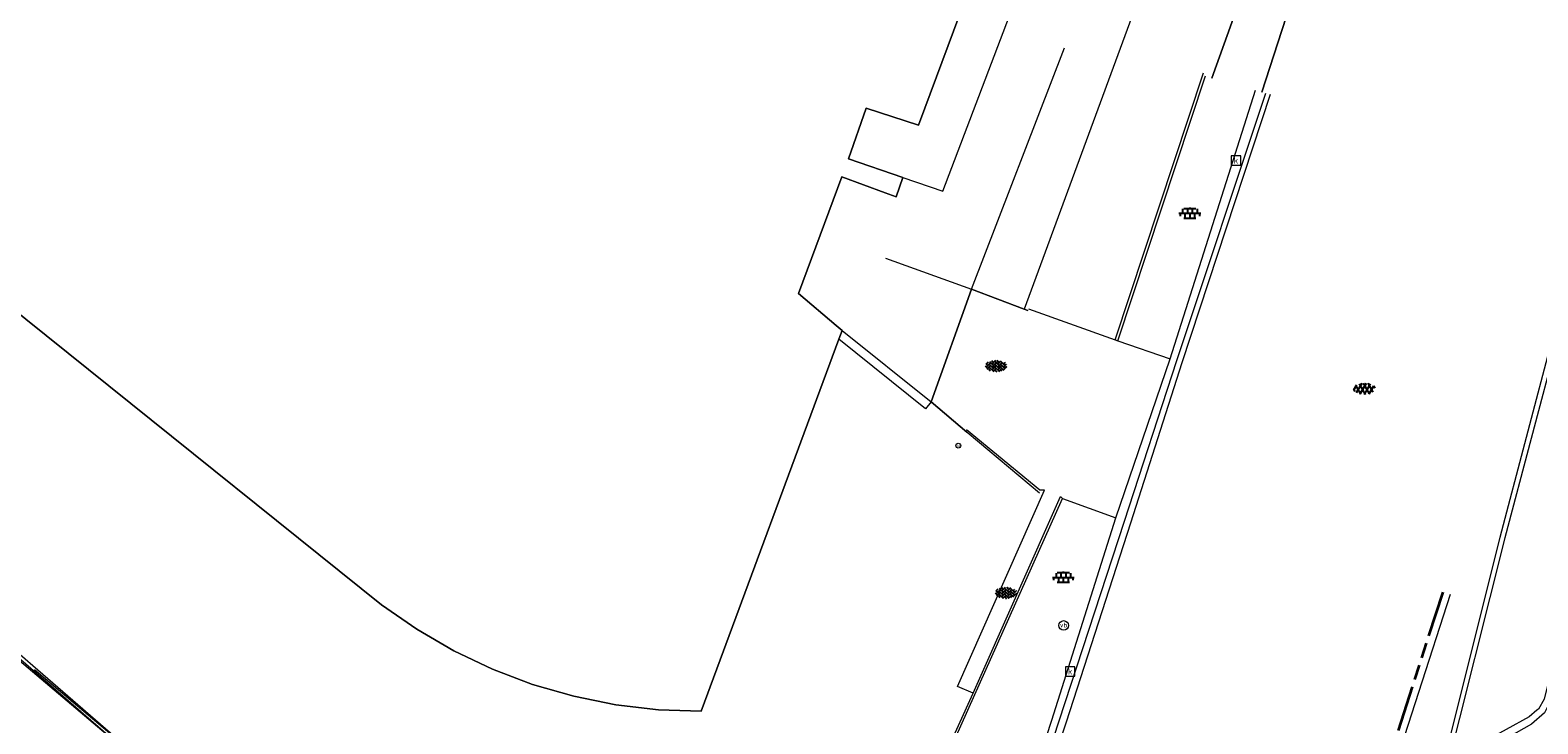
# Model space of a CAD drawing. Header units: metres. Extents: x 187916 to 189411, y 333285 to 334910.
# Tile 144 of 256: x 188494 to 188534, y 334329 to 334347. Entities that reach past the tile are written whole.
import ezdxf
from ezdxf.enums import TextEntityAlignment as Align

# ---------------------------------------------------------------- set-up
doc = ezdxf.new("R2010")
doc.units = ezdxf.units.M
doc.linetypes.add('VH-OPSLUITBAND_100X200', pattern=[16, 8, -2, 4, -2])
doc.linetypes.add('VH-TROTTOIRBAND_280-300', pattern=[26, 12, -2, 4, -2, 4, -2])
for name, color, linetype, lineweight in [('B-ME-IE-MEUBILAIR_WEGMEUBILAIR-S', 253, 'Continuous', 18), ('B-ME-RI-HWA_KOLK-S', 253, 'Continuous', 25), ('B-ME-VH-KANTOPSLUITING_ACHTERKANTBAND-G', 253, 'Continuous', 18), ('B-ME-VH-VERHARDING_ASFALT-G', 253, 'Continuous', 18), ('B-ME-VH-VERHARDING_ASFALT-S', 253, 'Continuous', 25), ('B-ME-VH-VERHARDING_BETONSTRAATSTEEN-G', 253, 'Continuous', 18), ('B-ME-VH-VERHARDING_BETONSTRAATSTEEN-S', 253, 'Continuous', 25), ('B-ME-VH-VERHARDING_TEGEL-G', 253, 'Continuous', 18), ('B-ME-VH-VERHARDING_TEGEL-S', 253, 'Continuous', 25), ('B-WE-IE-TERREINAFSCHEIDING_KUNSTMATIG_MUUR-G', 253, 'IE-TERREINAFSCHEIDING_KUNSTMATIG-SO', 15), ('B-WE-OG-BEBOUWING-GV', 253, 'Continuous', 15), ('B-WE-OG-TERREIN_ERF-GV', 253, 'Continuous', 15), ('B-WE-VH-GESLOTENVERHARDING_ASFALT-GV', 253, 'Continuous', 15), ('B-WE-VH-OPENVERHARDING_TEGEL-GV', 253, 'Continuous', 15), ('N-WE-VH-KANTOPSLUITING_OPSLUITBAND_80X200-G', 30, 'VH-OPSLUITBAND_100X200', 15), ('N-WE-VH-KANTOPSLUITING_TROTTOIRBAND_280 300-G', 10, 'VH-TROTTOIRBAND_280-300', 35), ('N-WE-VH-KANTOPSLUITING_VOORKANTBAND-G', 7, 'Continuous', 15)]:
    doc.layers.add(name, color=color, linetype=linetype, lineweight=lineweight)
doc.styles.add('NLCS-ISO', font='NLCS-ISO.ttf')
doc.linetypes.add('IE-TERREINAFSCHEIDING_KUNSTMATIG-SO', pattern='A,4,[82,NLCS.SHX,S=0.75,R=90,X=0,Y=0],4,-2', length=10)

# ---------------------------------------------------------------- blocks, each defined once
blk = doc.blocks.new('SRI-KOLK-SO')
at = {"color": 0, "linetype": 'ByBlock', "lineweight": 18}
blk.add_lwpolyline([(-1.125, -1.125), (1.125, -1.125), (1.125, 1.125), (-1.125, 1.125)], close=True, dxfattribs=at)
at = {"color": 0, "linetype": 'ByBlock', "lineweight": 18, "style": 'NLCS-ISO'}
blk.add_text('k', height=1.5, dxfattribs=at).set_placement((0, 0), align=Align.MIDDLE_CENTER)
blk = doc.blocks.new('SIE-WEG_PAAL_VERKEERSBORD-SO')
at = {"color": 0, "linetype": 'ByBlock', "lineweight": 18}
blk.add_circle((0, 0), 1.5, dxfattribs=at)
at = {"color": 0, "linetype": 'ByBlock', "lineweight": 18, "style": 'NLCS-ISO'}
blk.add_text('vb', height=1.5, dxfattribs=at).set_placement((0, 0.13), align=Align.MIDDLE_CENTER)
blk = doc.blocks.new('SVH-TEGEL_300X300_DUN_LINT_KL-SO')
for p, q in [((-2.25, 1.36), (-2.25, 0)), ((-1.9, 1.5), (1.9, 1.5)), ((-1.5, 1.62), (-1.5, 1.5)), ((-0.75, 1.5), (-0.75, 0)), ((0, 1.81), (0, 1.5)), ((0, 0), (0, -1.5)), ((0.75, 1.5), (0.75, 0)), ((1.5, 1.62), (1.5, 1.5)), ((2.25, 1.36), (2.25, 0)), ((-3.39, 0), (3.39, 0)), ((-3, 0), (-3, -0.85)), ((-1.9, -1.5), (1.9, -1.5)), ((-1.5, 0), (-1.5, -1.5)), ((-0.75, -1.5), (-0.75, -1.77)), ((0.75, -1.5), (0.75, -1.77)), ((1.5, 0), (1.5, -1.5)), ((3, 0), (3, -0.85))]:
    blk.add_line(p, q)
blk = doc.blocks.new('SVH-BSS_KEIFORMAAT_KEPER-SO')
at = {"ltscale": 0.1}
for p, q in [((-5.34, 0.88), (-4.45, 0)), ((-5.2, 0.74), (-4.03, 1.91)), ((-5.2, -0.74), (-2.97, 1.48)), ((-4.81, -1.84), (-2.97, 0)), ((-4.56, 1.6), (-4.45, 1.48)), ((-3.71, 0.74), (-1.48, -1.48)), ((-3.6, 2.11), (-1.48, 0)), ((-2.48, 2.48), (-1.48, 1.48)), ((-2.23, 0.74), (-0.21, 2.76)), ((-2.23, 2.23), (-1.85, 2.61)), ((-2.23, -0.74), (0, 1.48)), ((-2.23, -2.23), (0, 0)), ((-0.74, 2.23), (1.48, 0)), ((-0.74, 0.74), (1.48, -1.48)), ((0.22, 2.75), (1.48, 1.48)), ((0.74, 2.23), (1.2, 2.68)), ((0.74, 0.74), (2.45, 2.45)), ((0.74, -0.74), (2.97, 1.48)), ((0.74, -2.23), (2.97, 0)), ((2.23, 2.23), (4.45, 0)), ((2.23, 0.74), (4.45, -1.48)), ((3.71, 0.74), (4.5, 1.53)), ((3.71, -0.74), (5.25, 0.79)), ((4.22, 1.72), (4.45, 1.48)), ((5.2, 0.74), (5.39, 0.55)), ((-5.73, -0.2), (-4.45, -1.48)), ((-3.89, -2.41), (-2.97, -1.48)), ((-3.71, -0.74), (-1.48, -2.97)), ((-3.71, -2.23), (-3.27, -2.67)), ((-1.59, -3.08), (0, -1.48)), ((-0.74, -0.74), (1.48, -2.97)), ((-0.74, -2.23), (0.21, -3.18)), ((-0.22, -3.19), (0, -2.97)), ((1.36, -3.09), (2.97, -1.48)), ((2.23, -0.74), (3.84, -2.36)), ((2.23, -2.23), (2.78, -2.78)), ((3.71, -2.23), (5.57, -0.37)), ((5.2, -0.74), (5.41, -0.95))]:
    blk.add_line(p, q, dxfattribs=at)
at = {"style": 'NLCS-ISO'}
blk.add_attdef('FORMAAT', text='', height=1.8, dxfattribs=at).set_placement((-5.83, -0.22), align=Align.MIDDLE_RIGHT)
blk.add_attdef('KLEUR', text='', height=1.8, dxfattribs=at).set_placement((5.82, -0.22), align=Align.MIDDLE_LEFT)
at = {"style": 'NLCS-ISO', "flags": 1}
blk.add_attdef('FUNCTIE', text='', height=1.8, dxfattribs=at).set_placement((0.12, -3.58), align=Align.MIDDLE_CENTER)
blk = doc.blocks.new('SIE-WEG_STRAATPOT_WATER-SO')
blk.add_circle((0, 0), 0.4)
at = {"style": 'NLCS-ISO'}
blk.add_text('W', height=0.4, dxfattribs=at).set_placement((-0.21, -0.21))
blk = doc.blocks.new('SVH-ASFALT-SO')
at = {"ltscale": 0.1}
for p, q in [((-2.72, 1.26), (-3.45, 2.54)), ((-3.36, 2.17), (-1.83, 4.83)), ((0.36, -0.07), (-2.31, 4.55)), ((-1.91, 0.69), (0.95, 5.64)), ((2.75, -0.22), (-0.47, 5.37)), ((0, 0), (3.27, 5.66)), ((4.87, 0.12), (1.65, 5.7)), ((2.18, -0.23), (5.32, 5.22)), ((6.7, 0.95), (4.04, 5.55)), ((4.66, 0.07), (7.07, 4.25)), ((7.83, 2.99), (7.15, 4.18))]:
    blk.add_line(p, q, dxfattribs=at)
at = {"style": 'NLCS-ISO'}
blk.add_attdef('KLEUR', text='', height=1.8, dxfattribs=at).set_placement((9.49, 2.74), align=Align.MIDDLE_LEFT)
at = {"style": 'NLCS-ISO', "flags": 1}
blk.add_attdef('FUNCTIE', text='', height=1.8, dxfattribs=at).set_placement((0.12, -3.58), align=Align.MIDDLE_CENTER)
blk = doc.blocks.new('DTM')
at = {"layer": 'B-ME-VH-KANTOPSLUITING_ACHTERKANTBAND-G', "ltscale": 0.2, "flags": 128}
for points in [[(188522.6, 334339.249), (188524.909, 334346.23)], [(188514.788, 334312.89), (188516.115, 334314.564), (188516.612, 334316.02), (188516.784, 334316.598), (188518.483, 334321.77), (188520.943, 334329.314), (188522.621, 334334.596), (188524.035, 334338.756), (188526.265, 334345.776)], [(188537.18, 334342.12), (188534.839, 334333.267), (188533.977, 334329.818), (188533.817, 334329.499), (188533.477, 334329.21), (188531.739, 334328.223), (188531.52, 334328.036), (188531.352, 334327.785), (188528.999, 334318.529), (188527.305, 334312.1), (188525.019, 334303.059), (188524.794, 334302.126), (188525.253, 334302.006), (188524.931, 334300.574), (188524.5, 334300.627), (188524.48, 334298.517), (188525.39, 334296.34), (188526.858, 334294.626)], [(188484.142, 334339.741), (188490.704, 334333.872), (188497.731, 334327.785), (188509.603, 334317.863), (188510.895, 334317.207), (188513.615, 334318.207), (188514.795, 334320.813)], [(188518.734, 334336.841), (188520.624, 334335.255)], [(188514.795, 334320.813), (188515.273, 334322.045), (188518.89, 334330.021), (188521.168, 334335.16)]]:
    blk.add_lwpolyline(points, dxfattribs=at)
at = {"layer": 'B-ME-VH-VERHARDING_ASFALT-G', "ltscale": 0.2, "flags": 128}
for points in [[(188514.942, 334312.557), (188516.444, 334314.459), (188516.92, 334315.895), (188517.133, 334316.47), (188518.811, 334321.671), (188521.328, 334329.264), (188523.009, 334334.471), (188524.355, 334338.657), (188526.656, 334345.672)], [(188534.713, 334341.928), (188532.653, 334334.088), (188531.083, 334327.824), (188528.677, 334318.608), (188526.942, 334312.088), (188524.631, 334303.022), (188524.472, 334302.259), (188524.163, 334300.803), (188524.235, 334298.219), (188525.159, 334296.015), (188526.59, 334294.387)]]:
    blk.add_lwpolyline(points, dxfattribs=at)
at = {"layer": 'B-ME-VH-VERHARDING_BETONSTRAATSTEEN-G', "ltscale": 0.2, "flags": 128}
for points in [[(188514.893, 334312.675), (188516.321, 334314.518), (188516.793, 334315.962), (188517.01, 334316.519), (188518.663, 334321.713), (188521.136, 334329.294), (188522.844, 334334.513), (188524.215, 334338.716), (188526.535, 334345.695)], [(188537.01, 334342.201), (188534.659, 334333.341), (188533.813, 334329.864), (188533.665, 334329.6), (188533.617, 334329.573), (188533.418, 334329.395), (188531.616, 334328.409), (188531.42, 334328.228), (188531.203, 334327.808), (188528.801, 334318.574), (188527.11, 334312.081), (188524.81, 334303.03), (188524.651, 334302.193), (188524.332, 334300.719), (188524.35, 334298.304), (188525.302, 334296.119), (188526.713, 334294.491)], [(188534.85, 334341.869), (188532.783, 334334.078), (188531.203, 334327.808)], [(188520.335, 334340.062), (188522.6, 334339.249), (188522.672, 334339.228), (188524.035, 334338.756)], [(188518.89, 334330.021), (188518.479, 334330.189), (188520.756, 334335.319), (188520.632, 334335.323), (188518.72, 334336.902)], [(188521.168, 334335.16), (188521.225, 334335.106), (188522.621, 334334.596)]]:
    blk.add_lwpolyline(points, dxfattribs=at)
at = {"layer": 'B-ME-VH-VERHARDING_TEGEL-G', "ltscale": 0.2, "flags": 128}
for points in [[(188522.672, 334339.228), (188524.961, 334346.152)], [(188484.002, 334339.779), (188490.67, 334333.785), (188497.73, 334327.676), (188509.57, 334317.796), (188510.897, 334317.101), (188513.699, 334318.178), (188514.837, 334320.817)], [(188514.837, 334320.817), (188515.357, 334321.98), (188521.225, 334335.106)]]:
    blk.add_lwpolyline(points, dxfattribs=at)
at = {"layer": 'B-WE-IE-TERREINAFSCHEIDING_KUNSTMATIG_MUUR-G', "ltscale": 0.2, "flags": 128}
for points in [[(188517.051, 334343.492), (188518.1, 334343.14), (188520.239, 334348.785), (188523.037, 334347.695), (188520.224, 334340.05)], [(188516.599, 334341.386), (188518.845, 334340.577), (188521.274, 334346.888)], [(188515.467, 334339.498), (188517.794, 334337.629), (188517.643, 334337.449), (188515.384, 334339.274)]]:
    blk.add_lwpolyline(points, dxfattribs=at)
at = {"layer": 'B-WE-OG-BEBOUWING-GV', "ltscale": 0.2, "flags": 128}
blk.add_lwpolyline([(188488.108, 334344.628), (188503.434, 334332.33), (188504.352, 334331.689), (188505.32, 334331.125), (188506.331, 334330.643), (188507.378, 334330.246), (188508.454, 334329.936), (188509.552, 334329.715), (188510.665, 334329.586), (188511.784, 334329.548), (188515.384, 334339.274), (188515.467, 334339.498), (188515.312, 334339.629), (188514.326, 334340.459), (188515.456, 334343.512), (188516.593, 334343.091), (188516.875, 334342.987), (188517.051, 334343.492), (188515.633, 334343.983), (188516.091, 334345.306), (188517.459, 334344.864), (188523.754, 334361.767)], dxfattribs=at)
at = {"layer": 'B-WE-OG-TERREIN_ERF-GV', "ltscale": 0.2, "flags": 128}
for points in [[(188525.122, 334346.094), (188529.231, 334357.519)], [(188523.754, 334361.767), (188517.459, 334344.864), (188516.091, 334345.306), (188515.633, 334343.983), (188517.051, 334343.492), (188516.875, 334342.987), (188516.593, 334343.091), (188515.456, 334343.512), (188514.326, 334340.459), (188515.312, 334339.629), (188515.467, 334339.498), (188515.384, 334339.274), (188511.784, 334329.548), (188510.665, 334329.586), (188509.552, 334329.715), (188508.454, 334329.936), (188507.378, 334330.246), (188506.331, 334330.643), (188505.32, 334331.125), (188504.352, 334331.689), (188503.434, 334332.33), (188488.108, 334344.628)], [(188518.729, 334336.835), (188517.794, 334337.629), (188518.845, 334340.577), (188520.224, 334340.05), (188520.319, 334340.017)]]:
    blk.add_lwpolyline(points, dxfattribs=at)
at = {"layer": 'B-WE-VH-GESLOTENVERHARDING_ASFALT-GV', "ltscale": 0.2, "flags": 128}
blk.add_lwpolyline([(188539.547, 334389.85), (188537.047, 334379.738), (188533.88, 334368.9), (188533.28, 334366.847), (188526.431, 334345.722)], dxfattribs=at)
at = {"layer": 'B-WE-VH-OPENVERHARDING_TEGEL-GV', "ltscale": 0.2, "flags": 128}
for points in [[(188526.431, 334345.722), (188533.28, 334366.847), (188533.88, 334368.9), (188532.531, 334369.604), (188530.413, 334370.416), (188529.796, 334368.464), (188529.058, 334366.18), (188527.35, 334361.434), (188527.993, 334360.096), (188529.231, 334357.519), (188525.122, 334346.094)], [(188520.319, 334340.017), (188520.224, 334340.05), (188518.845, 334340.577), (188517.794, 334337.629), (188518.729, 334336.835)]]:
    blk.add_lwpolyline(points, dxfattribs=at)
at = {"layer": 'B-ME-IE-MEUBILAIR_WEGMEUBILAIR-S'}
for name, p, xscale, yscale, zscale in [('SIE-WEG_STRAATPOT_WATER-SO', (188518.502, 334336.486), 0.15625, 0.15625, 0.15625), ('SIE-WEG_PAAL_VERKEERSBORD-SO', (188521.254, 334331.788), 0.083, 0.083, 0.083)]:
    blk.add_blockref(name, p, dxfattribs=dict(at, xscale=xscale, yscale=yscale, zscale=zscale))
at = {"layer": 'B-ME-RI-HWA_KOLK-S', "xscale": 0.11, "yscale": 0.11, "zscale": 0.11}
for p in [(188525.756, 334343.939), (188521.423, 334330.584)]:
    blk.add_blockref('SRI-KOLK-SO', p, dxfattribs=at)
at = {"layer": 'B-ME-VH-VERHARDING_ASFALT-S', "xscale": 0.05, "yscale": 0.05, "zscale": 0.05}
blk.add_blockref('SVH-ASFALT-SO', (188529.005, 334337.838), dxfattribs=at)
at = {"layer": 'B-ME-VH-VERHARDING_BETONSTRAATSTEEN-S', "xscale": 0.05, "yscale": 0.05, "zscale": 0.05}
for p in [(188519.494, 334338.579), (188519.749, 334332.653)]:
    blk.add_blockref('SVH-BSS_KEIFORMAAT_KEPER-SO', p, dxfattribs=at)
at = {"layer": 'B-ME-VH-VERHARDING_TEGEL-S', "xscale": 0.084, "yscale": 0.084, "zscale": 0.084}
for p in [(188524.55, 334342.559), (188521.245, 334333.042)]:
    blk.add_blockref('SVH-TEGEL_300X300_DUN_LINT_KL-SO', p, dxfattribs=at)
blk = doc.blocks.new('ontwerp Parklaan')
at = {"layer": 'N-WE-VH-KANTOPSLUITING_OPSLUITBAND_80X200-G', "color": 251, "flags": 128}
blk.add_lwpolyline([(188525.062, 334324.687), (188522.399, 334318.076), (188520.009, 334312.287, -0.398994), (188518.853, 334311.77), (188515.233, 334313.047, -0.117221), (188513.308, 334314.461), (188513.34, 334314.538), (188508.891, 334318.342), (188483.956, 334339.437), (188479.678, 334342.967), (188456.044, 334362.016), (188455.583, 334362.441), (188455.005, 334362.973), (188451.726, 334365.609), (188446.777, 334369.611)], format="xyb", dxfattribs=at)
at = {"layer": 'N-WE-VH-KANTOPSLUITING_TROTTOIRBAND_280 300-G', "color": 251, "ltscale": 0.1, "flags": 128}
blk.add_lwpolyline([(188531.159, 334332.655), (188529.509, 334327.531, -0.082551), (188527.283, 334323.218, 0.091417), (188524.843, 334318.276, 0.011626), (188522.44, 334308.988, 0.011626)], format="xyb", dxfattribs=at)
at = {"layer": 'N-WE-VH-KANTOPSLUITING_VOORKANTBAND-G', "color": 251, "flags": 128}
for points in [[(188525.136, 334324.657), (188522.473, 334318.046), (188520.083, 334312.256, -0.398994), (188518.826, 334311.695), (188515.204, 334312.973, -0.119725), (188513.215, 334314.447), (188513.244, 334314.515), (188508.839, 334318.281), (188483.905, 334339.376), (188479.627, 334342.905), (188455.99, 334361.957), (188454.952, 334362.913), (188451.676, 334365.547), (188446.725, 334369.55)], [(188531.349, 334332.594), (188529.699, 334327.47, -0.082551), (188527.444, 334323.098, 0.091417), (188525.035, 334318.221, 0.011626), (188522.635, 334308.942, -0.605701), (188515.768, 334307.176, 0.034634), (188495.242, 334327.01), (188445.859, 334368.52)]]:
    blk.add_lwpolyline(points, format="xyb", dxfattribs=at)

msp = doc.modelspace()

# ---------------------------------------------------------------- block references
for name in ['DTM', 'ontwerp Parklaan']:
    msp.add_blockref(name, (0, 0))

doc.saveas('drawing.dxf')
